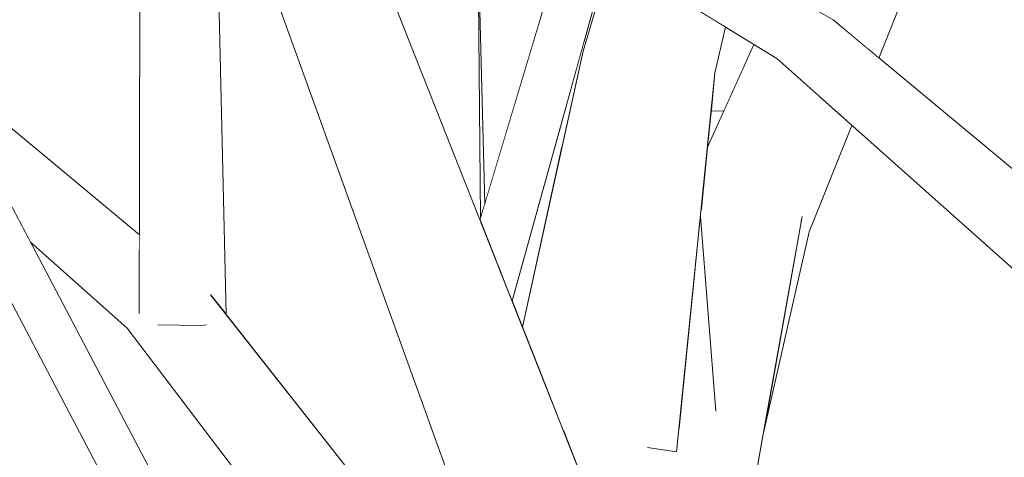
# Model space of a CAD drawing. Extents: x -289599 to -184549, y 66678 to 295474.
# Tile 64 of 256: x -281773 to -281658, y 71757 to 71808. Entities that reach past the tile are written whole.
import ezdxf

# ---------------------------------------------------------------- set-up
doc = ezdxf.new("R2010")
doc.units = 0
doc.header["$MEASUREMENT"] = 0
doc.linetypes.add('Wipeout_Contour', pattern=[1000, 0, -1000])
doc.layers.add('arch drzewa', color=8, linetype='Continuous')
doc.layers.add('arch drzewa_Nr_Pióra__4', color=8, linetype='Continuous', lineweight=9)

msp = doc.modelspace()

# ---------------------------------------------------------------- wipeouts: each hides what was drawn before it
at = {"color": 254, "linetype": 'Wipeout_Contour', "lineweight": 0, "ltscale": 2027931.132458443}
msp.add_wipeout([(-281678.15, 71808.24), (-281677.84, 71808.06), (-281674.29, 71805.11), (-281665.56, 71829.57), (-281668.05, 71828.64), (-281674.96, 71830.6)], dxfattribs=at).dxf.layer = 'arch drzewa'
at = {"color": 254, "linetype": 'Wipeout_Contour', "lineweight": 0, "ltscale": 1352114.53298744}
msp.add_wipeout([(-281714.48, 71821.96), (-281719.66, 71825.14), (-281718.65, 71786.5), (-281712.17, 71808.11)], dxfattribs=at).dxf.layer = 'arch drzewa'
at = {"color": 254, "linetype": 'Wipeout_Contour', "lineweight": 0, "ltscale": 1352072.876458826}
msp.add_wipeout([(-281704.3, 71815.34), (-281706.99, 71805.66), (-281706.95, 71805.05), (-281704.1, 71814.66)], dxfattribs=at).dxf.layer = 'arch drzewa'
at = {"color": 254, "linetype": 'Wipeout_Contour', "lineweight": 0, "ltscale": 2366588.35101317}
msp.add_wipeout([(-281789.39, 71808.06), (-281795.97, 71803.53), (-281781.11, 71794.47), (-281778.72, 71795.05), (-281777.14, 71792.06), (-281759.12, 71781.07), (-281759.11, 71782.89)], dxfattribs=at).dxf.layer = 'arch drzewa'
at = {"color": 254, "linetype": 'Wipeout_Contour', "lineweight": 0, "ltscale": 1014004.287991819}
msp.add_wipeout([(-281692.58, 71793.07), (-281690.64, 71797.36), (-281692.14, 71797.4)], dxfattribs=at).dxf.layer = 'arch drzewa'
at = {"color": 254, "linetype": 'Wipeout_Contour', "lineweight": 0, "ltscale": 1351986.877550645}
msp.add_wipeout([(-281694.35, 71775.58), (-281691.74, 71761.88), (-281691.62, 71762.78), (-281693.39, 71785.03)], dxfattribs=at).dxf.layer = 'arch drzewa'
at = {"color": 254, "linetype": 'Wipeout_Contour', "lineweight": 0, "ltscale": 2704369.391976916}
msp.add_wipeout([(-281760.54, 71771.96), (-281718.74, 71731.74), (-281718.76, 71735.3), (-281750.73, 71775.85), (-281751.3, 71772.33), (-281751.89, 71772.25), (-281756.51, 71772.33), (-281757.75, 71773.15)], dxfattribs=at).dxf.layer = 'arch drzewa'
at = {"color": 254, "linetype": 'Wipeout_Contour', "lineweight": 0, "ltscale": 2703657.782635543}
msp.add_wipeout([(-281678.97, 71712.51), (-281678.51, 71712.34), (-281676.55, 71708.77), (-281654.03, 71746.09), (-281653.97, 71747.93), (-281652.88, 71748), (-281643.1, 71764.2), (-281643.5, 71764.72)], dxfattribs=at).dxf.layer = 'arch drzewa'
at = {"color": 254, "linetype": 'Wipeout_Contour', "lineweight": 0, "ltscale": 3041967.525478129}
msp.add_wipeout([(-281704.19, 71760.29), (-281699.37, 71734.55), (-281695.99, 71726), (-281695.17, 71731.72), (-281691.91, 71760.12), (-281695.92, 71760.18), (-281696.19, 71757.49), (-281699.45, 71757.94), (-281700.12, 71760.23)], dxfattribs=at).dxf.layer = 'arch drzewa'

# ---------------------------------------------------------------- next in the draw order: wipeouts: each hides what was drawn before it
at = {"color": 254, "linetype": 'Wipeout_Contour', "lineweight": 0, "ltscale": 2027902.027153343}
msp.add_wipeout([(-281665.73, 71829), (-281673.69, 71804.61), (-281672.48, 71803.6), (-281662.01, 71829.66), (-281665.06, 71827.79), (-281665.95, 71828.04)], dxfattribs=at).dxf.layer = 'arch drzewa'
at = {"color": 254, "linetype": 'Wipeout_Contour', "lineweight": 0, "ltscale": 1352235.619657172}
msp.add_wipeout([(-281750.05, 71820.83), (-281753.52, 71820.52), (-281749.02, 71773.68), (-281748.94, 71773.58)], dxfattribs=at).dxf.layer = 'arch drzewa'
at = {"color": 254, "linetype": 'Wipeout_Contour', "lineweight": 0, "ltscale": 1014083.731316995}
msp.add_wipeout([(-281718.65, 71786.5), (-281719.43, 71816.25), (-281719.14, 71784.86)], dxfattribs=at).dxf.layer = 'arch drzewa'
at = {"color": 254, "linetype": 'Wipeout_Contour', "lineweight": 0, "ltscale": 1690006.746620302}
msp.add_wipeout([(-281692.14, 71797.4), (-281690.64, 71797.36), (-281687.12, 71805.18), (-281690.44, 71807.22), (-281691.68, 71801.86)], dxfattribs=at).dxf.layer = 'arch drzewa'
at = {"color": 254, "linetype": 'Wipeout_Contour', "lineweight": 0, "ltscale": 1690092.986108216}
msp.add_wipeout([(-281706.99, 71805.66), (-281709.97, 71794.93), (-281709.64, 71793), (-281707.14, 71804.42), (-281706.95, 71805.05)], dxfattribs=at).dxf.layer = 'arch drzewa'
at = {"color": 254, "linetype": 'Wipeout_Contour', "lineweight": 0, "ltscale": 1351983.07502232}
msp.add_wipeout([(-281695.92, 71760.18), (-281691.91, 71760.12), (-281691.74, 71761.88), (-281694.35, 71775.58)], dxfattribs=at).dxf.layer = 'arch drzewa'
at = {"color": 254, "linetype": 'Wipeout_Contour', "lineweight": 0, "ltscale": 1352104.050908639}
msp.add_wipeout([(-281760.54, 71771.96), (-281725.66, 71726.03), (-281718.67, 71721.11), (-281718.74, 71731.74)], dxfattribs=at).dxf.layer = 'arch drzewa'
at = {"color": 254, "linetype": 'Wipeout_Contour', "lineweight": 0, "ltscale": 1013999.690407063}
msp.add_wipeout([(-281699.37, 71734.55), (-281704.19, 71760.29), (-281703.15, 71744.08)], dxfattribs=at).dxf.layer = 'arch drzewa'

# ---------------------------------------------------------------- next in the draw order: wipeouts: each hides what was drawn before it
at = {"color": 254, "linetype": 'Wipeout_Contour', "lineweight": 0, "ltscale": 1351940.36010101}
msp.add_wipeout([(-281674.29, 71805.11), (-281673.69, 71804.61), (-281665.73, 71829), (-281665.56, 71829.57)], dxfattribs=at).dxf.layer = 'arch drzewa'
at = {"color": 254, "linetype": 'Wipeout_Contour', "lineweight": 0, "ltscale": 1690281.018470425}
msp.add_wipeout([(-281753.52, 71820.52), (-281751.89, 71772.25), (-281751.3, 71772.33), (-281750.73, 71775.85), (-281749.02, 71773.68)], dxfattribs=at).dxf.layer = 'arch drzewa'
at = {"color": 254, "linetype": 'Wipeout_Contour', "lineweight": 0, "ltscale": 1352074.547035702}
msp.add_wipeout([(-281715.45, 71775.16), (-281714.24, 71772.08), (-281709.64, 71793), (-281709.97, 71794.93)], dxfattribs=at).dxf.layer = 'arch drzewa'
at = {"color": 254, "linetype": 'Wipeout_Contour', "lineweight": 0, "ltscale": 2028408.574633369}
msp.add_wipeout([(-281759.12, 71781.07), (-281777.14, 71792.06), (-281771.89, 71782.07), (-281760.54, 71771.96), (-281757.75, 71773.15), (-281759.13, 71773.95)], dxfattribs=at).dxf.layer = 'arch drzewa'
at = {"color": 254, "linetype": 'Wipeout_Contour', "lineweight": 0, "ltscale": 1352303.37026795}
msp.add_wipeout([(-281793.36, 71767.03), (-281797.27, 71763.94), (-281759.68, 71747.56), (-281760.43, 71748.98)], dxfattribs=at).dxf.layer = 'arch drzewa'
at = {"color": 254, "linetype": 'Wipeout_Contour', "lineweight": 0, "ltscale": 1014016.178079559}
msp.add_wipeout([(-281704.19, 71760.29), (-281709.44, 71759.97), (-281703.15, 71744.08)], dxfattribs=at).dxf.layer = 'arch drzewa'

# ---------------------------------------------------------------- next in the draw order: linework, layer by layer
at = {"layer": 'arch drzewa_Nr_Pióra__4', "linetype": 'Continuous'}
msp.add_line((-281748.94, 71773.58), (-281750.05, 71820.83), dxfattribs=at)

# ---------------------------------------------------------------- next in the draw order: wipeouts: each hides what was drawn before it
at = {"color": 254, "linetype": 'Wipeout_Contour', "lineweight": 0, "ltscale": 1014194.615750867}
msp.add_wipeout([(-281751.89, 71772.25), (-281753.52, 71820.52), (-281759.01, 71820.67)], dxfattribs=at).dxf.layer = 'arch drzewa'
at = {"color": 254, "linetype": 'Wipeout_Contour', "lineweight": 0, "ltscale": 1014015.776093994}
msp.add_wipeout([(-281700.12, 71760.23), (-281705.16, 71776.04), (-281704.19, 71760.29)], dxfattribs=at).dxf.layer = 'arch drzewa'
at = {"color": 254, "linetype": 'Wipeout_Contour', "lineweight": 0, "ltscale": 1690307.190028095}
msp.add_wipeout([(-281797.27, 71763.94), (-281756.16, 71740.57), (-281754.37, 71741.58), (-281757.39, 71743.2), (-281759.68, 71747.56)], dxfattribs=at).dxf.layer = 'arch drzewa'

# ---------------------------------------------------------------- next in the draw order: wipeouts: each hides what was drawn before it
at = {"color": 254, "linetype": 'Wipeout_Contour', "lineweight": 0, "ltscale": 1690306.648145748}
msp.add_wipeout([(-281759.01, 71820.67), (-281759.13, 71773.95), (-281757.75, 71773.15), (-281756.51, 71772.33), (-281751.89, 71772.25)], dxfattribs=at).dxf.layer = 'arch drzewa'
at = {"color": 254, "linetype": 'Wipeout_Contour', "lineweight": 0, "ltscale": 1014025.64411425}
msp.add_wipeout([(-281706.43, 71773.74), (-281704.19, 71760.29), (-281705.16, 71776.04)], dxfattribs=at).dxf.layer = 'arch drzewa'

# ---------------------------------------------------------------- next in the draw order: wipeouts: each hides what was drawn before it
at = {"color": 254, "linetype": 'Wipeout_Contour', "lineweight": 0, "ltscale": 2028378.644288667}
msp.add_wipeout([(-281783.86, 71793.47), (-281757.39, 71743.2), (-281754.37, 71741.58), (-281753.43, 71740.99), (-281753.39, 71741), (-281781.34, 71794.08)], dxfattribs=at).dxf.layer = 'arch drzewa'
at = {"color": 254, "linetype": 'Wipeout_Contour', "lineweight": 0, "ltscale": 1352041.034978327}
msp.add_wipeout([(-281706.43, 71773.74), (-281712.59, 71767.93), (-281709.44, 71759.97), (-281704.19, 71760.29)], dxfattribs=at).dxf.layer = 'arch drzewa'

# ---------------------------------------------------------------- next in the draw order: wipeouts: each hides what was drawn before it
at = {"color": 254, "linetype": 'Wipeout_Contour', "lineweight": 0, "ltscale": 2028225.53068627}
msp.add_wipeout([(-281739.67, 71812.62), (-281691.45, 71714.54), (-281732.56, 71818.37), (-281734.72, 71813.76), (-281735.58, 71813.66), (-281738.05, 71814.04)], dxfattribs=at).dxf.layer = 'arch drzewa'
at = {"color": 254, "linetype": 'Wipeout_Contour', "lineweight": 0, "ltscale": 2028366.737206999}
msp.add_wipeout([(-281781.34, 71794.08), (-281753.39, 71741), (-281753.31, 71741.03), (-281752.28, 71742.77), (-281751.67, 71743.67), (-281778.72, 71795.05)], dxfattribs=at).dxf.layer = 'arch drzewa'

# ---------------------------------------------------------------- next in the draw order: linework, layer by layer
at = {"layer": 'arch drzewa_Nr_Pióra__4', "linetype": 'Continuous'}
for p, q in [((-281759.13, 71773.69), (-281759.01, 71820.67)), ((-281759.11, 71782.89), (-281789.39, 71808.06)), ((-281751.6, 71743.55), (-281778.72, 71795.05)), ((-281757.33, 71743.09), (-281783.86, 71793.47)), ((-281760.54, 71771.96), (-281771.89, 71782.07)), ((-281751.89, 71772.25), (-281756.96, 71772.33)), ((-281751.25, 71772.34), (-281751.89, 71772.25))]:
    msp.add_line(p, q, dxfattribs=at)

# ---------------------------------------------------------------- next in the draw order: wipeouts: each hides what was drawn before it
at = {"color": 254, "linetype": 'Wipeout_Contour', "lineweight": 0, "ltscale": 1014022.075328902}
msp.add_wipeout([(-281739.67, 71812.62), (-281698.48, 71709.93), (-281691.45, 71714.54)], dxfattribs=at).dxf.layer = 'arch drzewa'

# ---------------------------------------------------------------- next in the draw order: wipeouts: each hides what was drawn before it
at = {"color": 254, "linetype": 'Wipeout_Contour', "lineweight": 0, "ltscale": 2366314.068600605}
msp.add_wipeout([(-281742.97, 71815.22), (-281745.46, 71817.19), (-281698.48, 71709.93), (-281739.67, 71812.62), (-281740.85, 71813.54), (-281741.18, 71812.96), (-281742.34, 71812.82)], dxfattribs=at).dxf.layer = 'arch drzewa'
at = {"color": 254, "linetype": 'Wipeout_Contour', "lineweight": 0, "ltscale": 3041930.405173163}
msp.add_wipeout([(-281691.91, 71760.12), (-281695.17, 71731.72), (-281695.08, 71723.71), (-281693.28, 71719.17), (-281681.46, 71785.03), (-281693.32, 71785.79), (-281693.39, 71785.03), (-281691.62, 71762.78), (-281691.74, 71761.88)], dxfattribs=at).dxf.layer = 'arch drzewa'

# ---------------------------------------------------------------- next in the draw order: wipeouts: each hides what was drawn before it
at = {"color": 254, "linetype": 'Wipeout_Contour', "lineweight": 0, "ltscale": 2028028.436407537}
msp.add_wipeout([(-281698.48, 71709.93), (-281745.46, 71817.19), (-281708.21, 71714.07), (-281704.66, 71712.56), (-281705.09, 71713.71), (-281703.5, 71712.07)], dxfattribs=at).dxf.layer = 'arch drzewa'
at = {"color": 254, "linetype": 'Wipeout_Contour', "lineweight": 0, "ltscale": 1013964.345451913}
msp.add_wipeout([(-281686.07, 71759.36), (-281680.66, 71783.23), (-281681.46, 71785.03)], dxfattribs=at).dxf.layer = 'arch drzewa'

# ---------------------------------------------------------------- next in the draw order: linework, layer by layer
at = {"layer": 'arch drzewa_Nr_Pióra__4', "linetype": 'Continuous'}
for p, q in [((-281718.76, 71735.3), (-281750.78, 71775.91)), ((-281725.66, 71726.03), (-281760.54, 71771.96))]:
    msp.add_line(p, q, dxfattribs=at)

# ---------------------------------------------------------------- next in the draw order: wipeouts: each hides what was drawn before it
at = {"color": 254, "linetype": 'Wipeout_Contour', "lineweight": 0, "ltscale": 1352078.258774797}
msp.add_wipeout([(-281706.42, 71817.02), (-281715.69, 71775.75), (-281715.45, 71775.16), (-281704.21, 71815.67)], dxfattribs=at).dxf.layer = 'arch drzewa'
at = {"color": 254, "linetype": 'Wipeout_Contour', "lineweight": 0, "ltscale": 1013966.685436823}
msp.add_wipeout([(-281681.46, 71785.03), (-281677.16, 71797.06), (-281679.45, 71799.1)], dxfattribs=at).dxf.layer = 'arch drzewa'

# ---------------------------------------------------------------- next in the draw order: wipeouts: each hides what was drawn before it
at = {"color": 254, "linetype": 'Wipeout_Contour', "lineweight": 0, "ltscale": 1352083.755104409}
msp.add_wipeout([(-281706.62, 71817.14), (-281717.06, 71779.21), (-281715.69, 71775.75), (-281706.42, 71817.02)], dxfattribs=at).dxf.layer = 'arch drzewa'
at = {"color": 254, "linetype": 'Wipeout_Contour', "lineweight": 0, "ltscale": 2027976.482511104}
msp.add_wipeout([(-281692.58, 71793.07), (-281693.32, 71785.79), (-281681.46, 71785.03), (-281679.45, 71799.1), (-281684.42, 71803.53), (-281687.12, 71805.18)], dxfattribs=at).dxf.layer = 'arch drzewa'

# ---------------------------------------------------------------- next in the draw order: wipeouts: each hides what was drawn before it
at = {"color": 254, "linetype": 'Wipeout_Contour', "lineweight": 0, "ltscale": 1352088.852636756}
msp.add_wipeout([(-281708.81, 71818.48), (-281717.43, 71780.15), (-281717.06, 71779.21), (-281706.62, 71817.14)], dxfattribs=at).dxf.layer = 'arch drzewa'
at = {"color": 254, "linetype": 'Wipeout_Contour', "lineweight": 0, "ltscale": 1013960.467446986}
msp.add_wipeout([(-281680.66, 71783.23), (-281675.65, 71795.71), (-281676.38, 71796.36)], dxfattribs=at).dxf.layer = 'arch drzewa'

# ---------------------------------------------------------------- next in the draw order: wipeouts: each hides what was drawn before it
at = {"color": 254, "linetype": 'Wipeout_Contour', "lineweight": 0, "ltscale": 1352095.222344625}
msp.add_wipeout([(-281709.02, 71818.61), (-281719.21, 71784.64), (-281717.43, 71780.15), (-281708.81, 71818.48)], dxfattribs=at).dxf.layer = 'arch drzewa'
at = {"color": 254, "linetype": 'Wipeout_Contour', "lineweight": 0, "ltscale": 1014018.210901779}
msp.add_wipeout([(-281696.19, 71757.49), (-281691.68, 71801.86), (-281707.14, 71804.42)], dxfattribs=at).dxf.layer = 'arch drzewa'
at = {"color": 254, "linetype": 'Wipeout_Contour', "lineweight": 0, "ltscale": 1351950.705992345}
msp.add_wipeout([(-281677.16, 71797.06), (-281681.46, 71785.03), (-281680.66, 71783.23), (-281676.38, 71796.36)], dxfattribs=at).dxf.layer = 'arch drzewa'

# ---------------------------------------------------------------- next in the draw order: linework, layer by layer
at = {"layer": 'arch drzewa_Nr_Pióra__4', "linetype": 'Continuous'}
for p, q in [((-281690.64, 71797.36), (-281692.14, 71797.4)), ((-281691.57, 71762.23), (-281693.39, 71785.03))]:
    msp.add_line(p, q, dxfattribs=at)

# ---------------------------------------------------------------- next in the draw order: wipeouts: each hides what was drawn before it
at = {"color": 254, "linetype": 'Wipeout_Contour', "lineweight": 0, "ltscale": 1014009.28114505}
msp.add_wipeout([(-281691.31, 71807.76), (-281691.68, 71801.86), (-281690.44, 71807.22)], dxfattribs=at).dxf.layer = 'arch drzewa'
at = {"color": 254, "linetype": 'Wipeout_Contour', "lineweight": 0, "ltscale": 1351897.447643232}
msp.add_wipeout([(-281677.84, 71808.06), (-281684.42, 71803.53), (-281647.57, 71781.07), (-281647.56, 71782.89)], dxfattribs=at).dxf.layer = 'arch drzewa'
at = {"color": 254, "linetype": 'Wipeout_Contour', "lineweight": 0, "ltscale": 2704069.160330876}
msp.add_wipeout([(-281714.24, 71772.08), (-281712.59, 71767.93), (-281706.43, 71773.74), (-281705.16, 71776.04), (-281700.12, 71760.23), (-281699.45, 71757.94), (-281696.19, 71757.49), (-281707.14, 71804.42)], dxfattribs=at).dxf.layer = 'arch drzewa'

# ---------------------------------------------------------------- next in the draw order: linework, layer by layer
at = {"layer": 'arch drzewa_Nr_Pióra__4', "linetype": 'Continuous'}
msp.add_line((-281696.19, 71757.49), (-281699.6, 71757.96), dxfattribs=at)

# ---------------------------------------------------------------- next in the draw order: wipeouts: each hides what was drawn before it
at = {"color": 254, "linetype": 'Wipeout_Contour', "lineweight": 0, "ltscale": 1352042.839050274}
msp.add_wipeout([(-281703.87, 71815.45), (-281707.14, 71804.42), (-281691.68, 71801.86), (-281691.31, 71807.76)], dxfattribs=at).dxf.layer = 'arch drzewa'
at = {"color": 254, "linetype": 'Wipeout_Contour', "lineweight": 0, "ltscale": 1689811.594429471}
msp.add_wipeout([(-281647.57, 71781.07), (-281684.42, 71803.53), (-281649, 71771.96), (-281646.2, 71773.15), (-281647.59, 71773.95)], dxfattribs=at).dxf.layer = 'arch drzewa'

# ---------------------------------------------------------------- next in the draw order: linework, layer by layer
at = {"layer": 'arch drzewa_Nr_Pióra__4', "linetype": 'Continuous'}
for p, q in [((-281672.48, 71803.6), (-281662.01, 71829.66)), ((-281696.19, 71757.49), (-281691.68, 71801.86)), ((-281680.66, 71783.23), (-281675.65, 71795.71)), ((-281693.28, 71719.17), (-281681.46, 71785.03)), ((-281681.57, 71784.5), (-281681.46, 71785.03)), ((-281686.07, 71759.36), (-281680.66, 71783.23))]:
    msp.add_line(p, q, dxfattribs=at)

# ---------------------------------------------------------------- next in the draw order: wipeouts: each hides what was drawn before it
at = {"color": 254, "linetype": 'Wipeout_Contour', "lineweight": 0, "ltscale": 1014108.291079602}
msp.add_wipeout([(-281677.84, 71808.06), (-281737.96, 71843.22), (-281742.04, 71838.86)], dxfattribs=at).dxf.layer = 'arch drzewa'

# ---------------------------------------------------------------- next in the draw order: wipeouts: each hides what was drawn before it
at = {"color": 254, "linetype": 'Wipeout_Contour', "lineweight": 0, "ltscale": 1014047.566029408}
msp.add_wipeout([(-281742.04, 71838.86), (-281684.42, 71803.53), (-281677.84, 71808.06)], dxfattribs=at).dxf.layer = 'arch drzewa'

# ---------------------------------------------------------------- next in the draw order: linework, layer by layer
at = {"layer": 'arch drzewa_Nr_Pióra__4', "linetype": 'Continuous'}
for p, q in [((-281677.84, 71808.06), (-281737.96, 71843.22)), ((-281684.42, 71803.53), (-281742.04, 71838.86)), ((-281718.65, 71786.5), (-281719.66, 71825.14)), ((-281691.45, 71714.54), (-281732.56, 71818.37)), ((-281719.21, 71784.64), (-281709.02, 71818.61)), ((-281708.21, 71714.07), (-281745.46, 71817.19)), ((-281719.14, 71784.86), (-281719.43, 71816.25)), ((-281715.45, 71775.16), (-281704.21, 71815.67)), ((-281707.14, 71804.42), (-281703.87, 71815.45)), ((-281647.56, 71782.89), (-281677.84, 71808.06)), ((-281691.68, 71801.86), (-281690.44, 71807.22)), ((-281714.24, 71772.08), (-281707.14, 71804.42)), ((-281692.58, 71793.07), (-281687.12, 71805.18)), ((-281649, 71771.96), (-281684.42, 71803.53))]:
    msp.add_line(p, q, dxfattribs=at)

doc.saveas('drawing.dxf')
